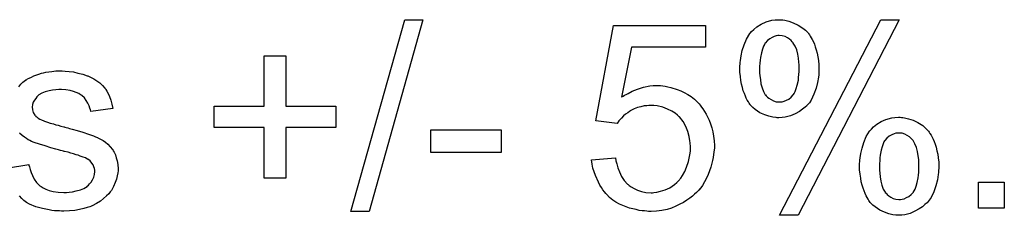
# Model space of a CAD drawing. Extents: x -1.7 to 9, y -2.8 to 5.2.
# Tile 149 of 227: x 6.7407 to 7.1667, y 0.407 to 0.4914. Entities that reach past the tile are written whole.
import ezdxf

# ---------------------------------------------------------------- set-up
doc = ezdxf.new("R2010")
doc.units = 0
doc.layers.add('qfn32-50-23-b_document', color=1, linetype='CONTINUOUS')

msp = doc.modelspace()

# ---------------------------------------------------------------- linework, layer by layer
at = {"layer": 'qfn32-50-23-b_document', "color": 1}
for points in [[(6.891904, 0.408598), (6.884036, 0.408598), (6.907292, 0.491439), (6.91516, 0.491439), (6.891904, 0.408598)], [(7.070313, 0.491323), (7.070892, 0.491323), (7.071702, 0.491207), (7.073437, 0.490745), (7.075404, 0.490166), (7.077487, 0.489125), (7.079569, 0.487852), (7.080611, 0.486927), (7.081536, 0.486001), (7.081652, 0.485885), (7.081768, 0.48577), (7.081999, 0.485423), (7.082346, 0.48496), (7.082693, 0.484381), (7.083156, 0.483687), (7.083619, 0.482877), (7.084082, 0.481952), (7.084544, 0.48091), (7.084891, 0.479753), (7.085354, 0.478481), (7.085701, 0.476976), (7.086048, 0.475472), (7.08628, 0.473853), (7.086511, 0.472001), (7.086511, 0.47015), (7.086511, 0.470034), (7.086511, 0.469687), (7.086511, 0.469224), (7.086396, 0.46853), (7.086396, 0.467605), (7.08628, 0.466679), (7.085933, 0.464365), (7.085239, 0.46182), (7.084313, 0.459274), (7.083156, 0.456729), (7.082346, 0.455572), (7.081421, 0.454531), (7.081189, 0.454299), (7.080495, 0.453721), (7.079454, 0.452795), (7.078065, 0.45187), (7.076214, 0.450828), (7.074131, 0.449903), (7.071817, 0.449324), (7.070545, 0.449208), (7.069156, 0.449093), (7.068462, 0.449093), (7.067999, 0.449208), (7.066611, 0.449324), (7.064875, 0.449787), (7.063024, 0.450365), (7.060942, 0.451291), (7.058975, 0.452679), (7.057933, 0.453489), (7.057008, 0.454415), (7.057008, 0.454531), (7.056776, 0.454646), (7.056545, 0.454993), (7.056314, 0.455456), (7.055967, 0.456035), (7.055504, 0.456729), (7.055041, 0.457539), (7.054694, 0.458464), (7.054231, 0.459621), (7.053768, 0.460778), (7.053421, 0.462167), (7.052958, 0.463555), (7.052727, 0.465175), (7.052495, 0.466911), (7.052264, 0.468762), (7.052264, 0.470729), (7.052264, 0.470844), (7.052264, 0.471076), (7.052264, 0.471538), (7.05238, 0.472233), (7.05238, 0.472927), (7.052495, 0.473853), (7.052843, 0.475819), (7.053305, 0.478133), (7.054115, 0.480563), (7.055157, 0.483108), (7.056545, 0.485423), (7.056545, 0.485538), (7.056776, 0.485654), (7.057355, 0.486348), (7.05828, 0.487274), (7.059669, 0.488431), (7.06152, 0.489588), (7.063603, 0.490513), (7.066148, 0.491207), (7.067537, 0.491323), (7.069041, 0.491439), (7.069735, 0.491439), (7.070313, 0.491323)], [(7.077487, 0.406978), (7.069388, 0.406978), (7.113238, 0.491439), (7.121221, 0.491439), (7.077487, 0.406978)], [(7.037454, 0.479637), (7.005406, 0.479637), (7.001125, 0.458002), (7.00124, 0.458117), (7.001472, 0.458233), (7.001819, 0.458464), (7.002397, 0.458812), (7.003092, 0.459159), (7.003901, 0.459621), (7.005753, 0.460547), (7.008067, 0.461473), (7.010612, 0.462283), (7.013389, 0.462861), (7.014777, 0.463092), (7.017323, 0.463092), (7.018017, 0.462977), (7.018943, 0.462861), (7.019984, 0.462745), (7.021141, 0.462514), (7.022413, 0.462167), (7.02519, 0.461357), (7.026694, 0.460778), (7.028199, 0.459969), (7.029703, 0.459159), (7.031207, 0.458233), (7.032595, 0.457076), (7.033984, 0.455803), (7.034099, 0.455688), (7.034331, 0.455456), (7.034678, 0.455109), (7.035141, 0.454531), (7.035719, 0.453721), (7.036297, 0.452911), (7.036992, 0.45187), (7.037686, 0.450712), (7.038264, 0.44944), (7.038959, 0.448051), (7.039537, 0.446432), (7.040116, 0.444812), (7.040578, 0.443076), (7.040926, 0.441109), (7.041157, 0.439142), (7.041273, 0.43706), (7.041273, 0.436944), (7.041273, 0.436597), (7.041273, 0.436019), (7.041157, 0.435209), (7.041041, 0.434283), (7.040926, 0.433242), (7.040694, 0.431969), (7.040463, 0.430696), (7.039769, 0.427688), (7.038611, 0.424564), (7.037917, 0.422945), (7.036992, 0.42144), (7.036066, 0.419821), (7.034909, 0.418317), (7.034793, 0.418201), (7.034562, 0.417854), (7.034099, 0.417391), (7.033521, 0.416812), (7.032711, 0.416118), (7.031785, 0.415193), (7.030628, 0.414383), (7.029355, 0.413457), (7.027967, 0.412531), (7.026347, 0.411722), (7.024612, 0.410912), (7.022761, 0.410102), (7.020794, 0.409523), (7.018595, 0.40906), (7.016281, 0.408713), (7.013852, 0.408598), (7.01281, 0.408598), (7.012001, 0.408713), (7.011075, 0.408829), (7.010034, 0.408945), (7.008761, 0.40906), (7.007488, 0.409408), (7.004596, 0.410102), (7.001703, 0.411143), (7.000199, 0.411837), (6.998695, 0.412647), (6.997307, 0.413573), (6.995918, 0.414614), (6.995802, 0.41473), (6.995571, 0.414846), (6.99534, 0.415308), (6.994877, 0.415771), (6.994298, 0.41635), (6.99372, 0.417044), (6.993026, 0.417969), (6.992447, 0.419011), (6.991753, 0.420052), (6.991059, 0.421325), (6.989786, 0.424101), (6.988745, 0.427341), (6.988398, 0.429077), (6.988166, 0.430928), (6.998464, 0.431738), (6.998464, 0.431622), (6.998464, 0.431391), (6.998579, 0.431043), (6.998695, 0.430465), (6.999042, 0.429192), (6.999505, 0.427457), (7.000199, 0.425721), (7.001125, 0.423754), (7.002282, 0.422019), (7.00367, 0.420399), (7.003901, 0.420283), (7.004364, 0.419821), (7.00529, 0.419242), (7.006563, 0.418548), (7.007951, 0.417854), (7.009686, 0.417275), (7.011653, 0.416812), (7.013852, 0.416697), (7.014546, 0.416697), (7.015009, 0.416812), (7.016397, 0.416928), (7.018017, 0.417391), (7.019984, 0.417969), (7.021951, 0.418895), (7.024033, 0.420283), (7.024959, 0.421093), (7.025885, 0.422019), (7.026, 0.422135), (7.026116, 0.42225), (7.026347, 0.422597), (7.026694, 0.422945), (7.027504, 0.424217), (7.02843, 0.425837), (7.02924, 0.427804), (7.03005, 0.430234), (7.030628, 0.433126), (7.03086, 0.43463), (7.03086, 0.43625), (7.03086, 0.436366), (7.03086, 0.436597), (7.03086, 0.43706), (7.030744, 0.437638), (7.030744, 0.438333), (7.030628, 0.439142), (7.030281, 0.440994), (7.029703, 0.443192), (7.028893, 0.44539), (7.027736, 0.447473), (7.026116, 0.44944), (7.026116, 0.449555), (7.025885, 0.449671), (7.025306, 0.45025), (7.024265, 0.45106), (7.022876, 0.451985), (7.021025, 0.452795), (7.018943, 0.453605), (7.016513, 0.454183), (7.015124, 0.454415), (7.012926, 0.454415), (7.012001, 0.454299), (7.010843, 0.454183), (7.009455, 0.453836), (7.008067, 0.453489), (7.006563, 0.452911), (7.005059, 0.452217), (7.004943, 0.452101), (7.00448, 0.45187), (7.003786, 0.451291), (7.00286, 0.450712), (7.001935, 0.449903), (7.001009, 0.448861), (6.999968, 0.44782), (6.999158, 0.446547), (6.989902, 0.44782), (6.997654, 0.489009), (7.037454, 0.489009), (7.037454, 0.479637)], [(7.069272, 0.484613), (7.068694, 0.484613), (7.067999, 0.484497), (7.067189, 0.484265), (7.066264, 0.483803), (7.065222, 0.483224), (7.064181, 0.482414), (7.063256, 0.481373), (7.06314, 0.481257), (7.062908, 0.480795), (7.062446, 0.479985), (7.062099, 0.478712), (7.061636, 0.477208), (7.061173, 0.475125), (7.061057, 0.473968), (7.060942, 0.472695), (7.060826, 0.471307), (7.060826, 0.469803), (7.060826, 0.469687), (7.060826, 0.469456), (7.060826, 0.469109), (7.060826, 0.46853), (7.060942, 0.467258), (7.061173, 0.465638), (7.061404, 0.463787), (7.061867, 0.462051), (7.062446, 0.460431), (7.063256, 0.459043), (7.063371, 0.458927), (7.063718, 0.45858), (7.064181, 0.458002), (7.064875, 0.457539), (7.065801, 0.45696), (7.066842, 0.456382), (7.067999, 0.456035), (7.069272, 0.455919), (7.06985, 0.455919), (7.070545, 0.456035), (7.07147, 0.456266), (7.072396, 0.456729), (7.073437, 0.457192), (7.074479, 0.458002), (7.075404, 0.459043), (7.07552, 0.459159), (7.075751, 0.459621), (7.076214, 0.460431), (7.076677, 0.461704), (7.07714, 0.463208), (7.077602, 0.465291), (7.077718, 0.466448), (7.077834, 0.46772), (7.077949, 0.469109), (7.077949, 0.470613), (7.077949, 0.470729), (7.077949, 0.47096), (7.077949, 0.471307), (7.077949, 0.471886), (7.077834, 0.473158), (7.077602, 0.474778), (7.077371, 0.476629), (7.076908, 0.478365), (7.076214, 0.479985), (7.075404, 0.481373), (7.075288, 0.481489), (7.074941, 0.481836), (7.074479, 0.482414), (7.073784, 0.482993), (7.072859, 0.483571), (7.071817, 0.48415), (7.070545, 0.484497), (7.069272, 0.484613)], [(6.855806, 0.454068), (6.877557, 0.454068), (6.877557, 0.444928), (6.855806, 0.444928), (6.855806, 0.422945), (6.84655, 0.422945), (6.84655, 0.444928), (6.824798, 0.444928), (6.824798, 0.454068), (6.84655, 0.454068), (6.84655, 0.475819), (6.855806, 0.475819), (6.855806, 0.454068)], [(6.740337, 0.462514), (6.741147, 0.463555), (6.742072, 0.464481), (6.743229, 0.465291), (6.743345, 0.465406), (6.743692, 0.465522), (6.744155, 0.465869), (6.744849, 0.466216), (6.745775, 0.466679), (6.746816, 0.467142), (6.748089, 0.467605), (6.749477, 0.468067), (6.749709, 0.468183), (6.750171, 0.468299), (6.750981, 0.46853), (6.752023, 0.468762), (6.753295, 0.468993), (6.754684, 0.469109), (6.756303, 0.46934), (6.75908, 0.46934), (6.760353, 0.469224)], [(6.760353, 0.469224), (6.762088, 0.469109), (6.76394, 0.468877), (6.765907, 0.468415), (6.767989, 0.467952), (6.769956, 0.467258), (6.770072, 0.467258), (6.770188, 0.467142), (6.770766, 0.466911), (6.771692, 0.466448), (6.772849, 0.465869), (6.774121, 0.465059), (6.775394, 0.464134), (6.776551, 0.463092), (6.777592, 0.461935), (6.777708, 0.46182), (6.777939, 0.461357), (6.778402, 0.460547), (6.778981, 0.459621), (6.779559, 0.458233), (6.780138, 0.456729), (6.7806, 0.454993), (6.781063, 0.453026), (6.77146, 0.451754), (6.77146, 0.451985), (6.771345, 0.452448), (6.771113, 0.453258), (6.770766, 0.454299), (6.770188, 0.455341), (6.769493, 0.456498), (6.768683, 0.457654), (6.767526, 0.458696), (6.767411, 0.458812), (6.766948, 0.459043), (6.766254, 0.459506), (6.765212, 0.459969), (6.764055, 0.460431), (6.762551, 0.460894), (6.7607, 0.461125), (6.758733, 0.461241), (6.757576, 0.461241), (6.756419, 0.461125), (6.754915, 0.46101), (6.753411, 0.460663), (6.751791, 0.460316), (6.750287, 0.459737), (6.749014, 0.458927), (6.748899, 0.458812), (6.748552, 0.45858), (6.748089, 0.458117), (6.747626, 0.457423), (6.747047, 0.456729), (6.746585, 0.455803), (6.746238, 0.454762), (6.746122, 0.453721), (6.746122, 0.453605), (6.746122, 0.453374), (6.746238, 0.453026), (6.746238, 0.452564), (6.746585, 0.451407), (6.747279, 0.45025), (6.747395, 0.450134), (6.74751, 0.450018), (6.747742, 0.449671), (6.748204, 0.449324), (6.748667, 0.448977), (6.749361, 0.448514), (6.750171, 0.448167), (6.751097, 0.447704), (6.751213, 0.447704), (6.751444, 0.447589), (6.751907, 0.447473), (6.752717, 0.447126), (6.753874, 0.446779), (6.755378, 0.446432), (6.756303, 0.446084), (6.757345, 0.445853), (6.758502, 0.445506), (6.759775, 0.445159), (6.75989, 0.445159), (6.760237, 0.445043), (6.760816, 0.444928), (6.76151, 0.444696), (6.76232, 0.444465), (6.763361, 0.444233), (6.76556, 0.443539), (6.767989, 0.442845), (6.770419, 0.442035), (6.772617, 0.441225), (6.773543, 0.440878), (6.774353, 0.440531), (6.774584, 0.440415), (6.775047, 0.440184), (6.775741, 0.439837), (6.776782, 0.439258), (6.777824, 0.438564), (6.778865, 0.437638), (6.779906, 0.436597), (6.780832, 0.43544), (6.780948, 0.435324), (6.781179, 0.434862), (6.781642, 0.434167), (6.782105, 0.433126), (6.782452, 0.431853), (6.782914, 0.430465), (6.783146, 0.428845), (6.783262, 0.426994), (6.783262, 0.426763), (6.783262, 0.426184), (6.783146, 0.425259), (6.782914, 0.423986), (6.782567, 0.422597), (6.781989, 0.421093), (6.781295, 0.419358), (6.780369, 0.417738), (6.780253, 0.417507), (6.779791, 0.417044), (6.779212, 0.416234), (6.778287, 0.415308), (6.777014, 0.414267), (6.775625, 0.41311), (6.774006, 0.412069), (6.772039, 0.411027), (6.771923, 0.411027), (6.771807, 0.410912), (6.771113, 0.41068), (6.769956, 0.410333), (6.768452, 0.40987), (6.766601, 0.409408), (6.764518, 0.40906), (6.76232, 0.408829), (6.759775, 0.408713), (6.758733, 0.408713), (6.757923, 0.408829), (6.756998, 0.408829), (6.755841, 0.408945), (6.754684, 0.40906), (6.753411, 0.409292), (6.750634, 0.40987), (6.747742, 0.41068), (6.744965, 0.411837), (6.743692, 0.412531), (6.742535, 0.413341), (6.742419, 0.413457), (6.742304, 0.413573), (6.74161, 0.414267), (6.740568, 0.415308)], [(7.122147, 0.449209), (7.122725, 0.449209), (7.123535, 0.449093), (7.125271, 0.44863), (7.127238, 0.448051), (7.12932, 0.44701), (7.131403, 0.445738), (7.132444, 0.444812), (7.13337, 0.443886), (7.133485, 0.443771), (7.133601, 0.443655), (7.133833, 0.443308), (7.13418, 0.442845), (7.134527, 0.442267), (7.13499, 0.441572), (7.135452, 0.440762), (7.135915, 0.439837), (7.136378, 0.438796), (7.136725, 0.437639), (7.137188, 0.436366), (7.137535, 0.434862), (7.137882, 0.433358), (7.138114, 0.431738), (7.138345, 0.429887), (7.138345, 0.428035), (7.138345, 0.42792), (7.138345, 0.427573), (7.138345, 0.42711), (7.138229, 0.426416), (7.138229, 0.42549), (7.138114, 0.424564), (7.137766, 0.42225), (7.137072, 0.419705), (7.136147, 0.41716), (7.13499, 0.414614), (7.13418, 0.413457), (7.133254, 0.412416), (7.133023, 0.412185), (7.132328, 0.411606), (7.131287, 0.41068), (7.129899, 0.409755), (7.128048, 0.408714), (7.125965, 0.407788), (7.123651, 0.407209), (7.122378, 0.407094), (7.12099, 0.406978), (7.120296, 0.406978), (7.119833, 0.407094), (7.118444, 0.407209), (7.116709, 0.407672), (7.114858, 0.408251), (7.112775, 0.409176), (7.110808, 0.410565), (7.109767, 0.411375), (7.108841, 0.4123), (7.108841, 0.412416), (7.10861, 0.412532), (7.108379, 0.412879), (7.108147, 0.413341), (7.1078, 0.41392), (7.107337, 0.414614), (7.106874, 0.415424), (7.106527, 0.41635), (7.106065, 0.417507), (7.105602, 0.418664), (7.105255, 0.420052), (7.104792, 0.42144), (7.10456, 0.42306), (7.104329, 0.424796), (7.104098, 0.426647), (7.104098, 0.428614), (7.104098, 0.42873), (7.104098, 0.428961), (7.104098, 0.429424), (7.104213, 0.430118), (7.104213, 0.430812), (7.104329, 0.431738), (7.104676, 0.433705), (7.105139, 0.436019), (7.105949, 0.438448), (7.10699, 0.440994), (7.108379, 0.443308), (7.108379, 0.443423), (7.10861, 0.443539), (7.109189, 0.444233), (7.110114, 0.445159), (7.111502, 0.446316), (7.113354, 0.447473), (7.115436, 0.448399), (7.117982, 0.449093), (7.11937, 0.449209), (7.120874, 0.449324), (7.121568, 0.449324), (7.122147, 0.449209)], [(6.94906, 0.434052), (6.918631, 0.434052), (6.918631, 0.443886), (6.94906, 0.443886), (6.94906, 0.434052)], [(6.735015, 0.427341), (6.744734, 0.428845), (6.744734, 0.428729), (6.744734, 0.428614), (6.744965, 0.42792), (6.745196, 0.426763), (6.745659, 0.42549), (6.746238, 0.424101), (6.746932, 0.422597), (6.747973, 0.421093), (6.749246, 0.419821), (6.749477, 0.419705), (6.74994, 0.419358), (6.750866, 0.418895), (6.752023, 0.418317), (6.753527, 0.417738), (6.755262, 0.417275), (6.757345, 0.416928), (6.759775, 0.416812), (6.760931, 0.416812), (6.762088, 0.416928), (6.763593, 0.417159), (6.765212, 0.417507), (6.766948, 0.417969), (6.768452, 0.418548), (6.76984, 0.419474), (6.769956, 0.419589), (6.770419, 0.419936), (6.770882, 0.420515), (6.771576, 0.421325), (6.772154, 0.42225), (6.772733, 0.423407), (6.77308, 0.424564), (6.773196, 0.425953), (6.773196, 0.426068), (6.773196, 0.426531), (6.77308, 0.42711), (6.772849, 0.42792), (6.772502, 0.428729), (6.771923, 0.429539), (6.771229, 0.430465), (6.770188, 0.431159), (6.770072, 0.431275), (6.769725, 0.431391), (6.769146, 0.431738), (6.768221, 0.432085), (6.766832, 0.432548), (6.766022, 0.432895), (6.765097, 0.433126), (6.764055, 0.433473), (6.762898, 0.43382), (6.761626, 0.434167), (6.760122, 0.434514), (6.760006, 0.434514), (6.759659, 0.43463), (6.75908, 0.434746), (6.758386, 0.434977), (6.757461, 0.435209), (6.756419, 0.435556), (6.754221, 0.436134), (6.751676, 0.436944), (6.749246, 0.437638), (6.746932, 0.438448), (6.745891, 0.438911), (6.745081, 0.439258), (6.744849, 0.439374), (6.744386, 0.439605), (6.743692, 0.440068), (6.742767, 0.440647), (6.741725, 0.441457), (6.740684, 0.442382)], [(7.121221, 0.442498), (7.120643, 0.442498), (7.119833, 0.442382), (7.119023, 0.442151), (7.117982, 0.441688), (7.11694, 0.44111), (7.115899, 0.4403), (7.114974, 0.439258), (7.114858, 0.439143), (7.114626, 0.43868), (7.114279, 0.43787), (7.113816, 0.436597), (7.113354, 0.435093), (7.113007, 0.43301), (7.112891, 0.431853), (7.112775, 0.430581), (7.112659, 0.429192), (7.112659, 0.427688), (7.112659, 0.427573), (7.112659, 0.427341), (7.112659, 0.426994), (7.112659, 0.426416), (7.112775, 0.425143), (7.113007, 0.423523), (7.113238, 0.421672), (7.113701, 0.419936), (7.114279, 0.418317), (7.115089, 0.416928), (7.115205, 0.416812), (7.115552, 0.416465), (7.116015, 0.415887), (7.116709, 0.415424), (7.117635, 0.414846), (7.118676, 0.414267), (7.119833, 0.41392), (7.121106, 0.413804), (7.1218, 0.413804), (7.122494, 0.41392), (7.123304, 0.414151), (7.124345, 0.414614), (7.125386, 0.415077), (7.126428, 0.415887), (7.127353, 0.416928), (7.127469, 0.417044), (7.1277, 0.417507), (7.128163, 0.418317), (7.128626, 0.419589), (7.128973, 0.421093), (7.129436, 0.423176), (7.129552, 0.424333), (7.129667, 0.425606), (7.129783, 0.426994), (7.129783, 0.428498), (7.129783, 0.428614), (7.129783, 0.428845), (7.129783, 0.429192), (7.129783, 0.429771), (7.129667, 0.431044), (7.129436, 0.432663), (7.129205, 0.434515), (7.128742, 0.43625), (7.128048, 0.43787), (7.127238, 0.439258), (7.127122, 0.439374), (7.126775, 0.439721), (7.126312, 0.4403), (7.125618, 0.440878), (7.124692, 0.441457), (7.123651, 0.442035), (7.122494, 0.442382), (7.121221, 0.442498)], [(7.166691, 0.409986), (7.155468, 0.409986), (7.155468, 0.421209), (7.166691, 0.421209), (7.166691, 0.409986)]]:
    msp.add_lwpolyline(points, dxfattribs=at)

doc.saveas('drawing.dxf')
